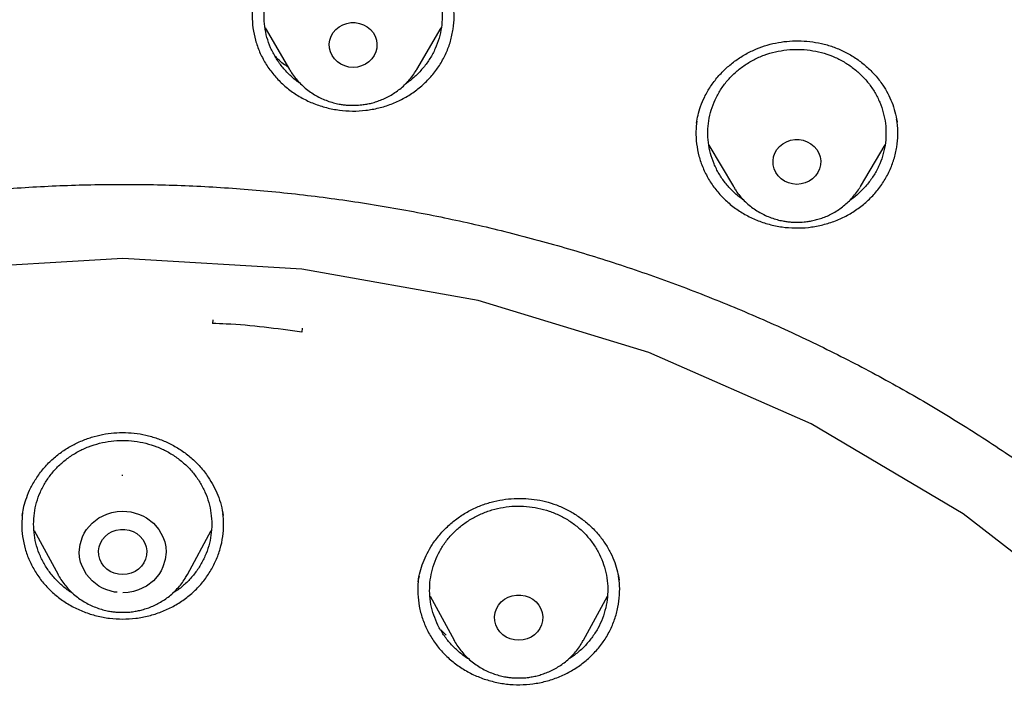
# Model space of a CAD drawing. Header units: millimetres. Extents: x 8 to 1577, y 12 to 2534.
# Tile 98 of 121: x 768 to 785, y 2154 to 2165. Entities that reach past the tile are written whole.
import ezdxf

# ---------------------------------------------------------------- set-up
doc = ezdxf.new("R2010")
doc.units = ezdxf.units.MM

msp = doc.modelspace()

# ---------------------------------------------------------------- linework, layer by layer
at = {"color": 7, "linetype": 'Continuous', "lineweight": 30}
for p, q in [((772.198, 2164.712), (772.612, 2164.01)), ((774.752, 2164.01), (775.167, 2164.714)), ((772.616, 2164.002), (772.612, 2164.01)), ((774.755, 2164.015), (774.752, 2164.01)), ((782.832, 2163.184), (782.842, 2163.128)), ((779.673, 2162.742), (780.086, 2162.042)), ((782.225, 2162.042), (782.64, 2162.746)), ((780.093, 2162.03), (780.086, 2162.042)), ((782.225, 2162.042), (782.221, 2162.034)), ((771.319, 2159.799), (771.316, 2159.737)), ((772.821, 2159.593), (772.829, 2159.66)), ((769.787, 2157.185), (769.801, 2157.185)), ((768.309, 2156.252), (768.712, 2155.512)), ((770.89, 2155.512), (771.293, 2156.252)), ((774.977, 2155.148), (775.381, 2154.407)), ((777.56, 2154.407), (777.965, 2155.151)), ((775.25, 2154.493), (775.158, 2154.58)), ((775.384, 2154.401), (775.381, 2154.407)), ((777.56, 2154.407), (777.557, 2154.401))]:
    msp.add_line(p, q, dxfattribs=at)
at = {"color": 7, "linetype": 'Continuous', "lineweight": 30, "flags": 128}
for points in [[(773.682, 2164.047), (773.61, 2164.054), (773.541, 2164.072), (773.476, 2164.101), (773.417, 2164.141), (773.368, 2164.19), (773.328, 2164.246), (773.3, 2164.308), (773.284, 2164.374), (773.28, 2164.442), (773.29, 2164.509), (773.312, 2164.574), (773.346, 2164.633), (773.391, 2164.686), (773.446, 2164.731), (773.507, 2164.765), (773.575, 2164.789), (773.646, 2164.801), (773.718, 2164.801), (773.789, 2164.789), (773.856, 2164.765), (773.918, 2164.731), (773.972, 2164.686), (774.017, 2164.633), (774.051, 2164.574), (774.074, 2164.509), (774.083, 2164.442), (774.08, 2164.374), (774.064, 2164.308), (774.036, 2164.246), (773.996, 2164.19), (773.946, 2164.141), (773.888, 2164.101), (773.823, 2164.072), (773.754, 2164.054), (773.682, 2164.047)], [(781.155, 2162.08), (781.084, 2162.086), (781.014, 2162.104), (780.949, 2162.133), (780.891, 2162.173), (780.841, 2162.222), (780.802, 2162.278), (780.773, 2162.341), (780.757, 2162.407), (780.754, 2162.474), (780.764, 2162.541), (780.786, 2162.606), (780.82, 2162.665), (780.865, 2162.718), (780.919, 2162.763), (780.981, 2162.798), (781.049, 2162.821), (781.119, 2162.834), (781.192, 2162.834), (781.262, 2162.821), (781.33, 2162.798), (781.392, 2162.763), (781.446, 2162.718), (781.491, 2162.665), (781.525, 2162.606), (781.547, 2162.541), (781.557, 2162.474), (781.554, 2162.407), (781.538, 2162.341), (781.509, 2162.278), (781.47, 2162.222), (781.42, 2162.173), (781.362, 2162.133), (781.297, 2162.104), (781.227, 2162.086), (781.155, 2162.08)], [(792.754, 2145.266), (791.624, 2147.9), (790.154, 2150.381), (788.366, 2152.67), (786.289, 2154.731), (783.954, 2156.534), (781.398, 2158.048), (778.661, 2159.251), (775.785, 2160.124), (772.817, 2160.654), (769.801, 2160.831), (766.785, 2160.654), (763.816, 2160.124), (760.941, 2159.251), (758.204, 2158.048), (755.648, 2156.533), (753.313, 2154.731), (751.236, 2152.669), (749.448, 2150.38), (747.978, 2147.9), (746.848, 2145.266)], [(769.709, 2155.214), (769.664, 2155.218), (769.532, 2155.254), (769.464, 2155.283), (769.4, 2155.319), (769.285, 2155.407), (769.19, 2155.516), (769.122, 2155.64), (769.093, 2155.722), (769.076, 2155.806), (769.071, 2155.892), (769.083, 2156.021), (769.122, 2156.145), (769.153, 2156.209), (769.191, 2156.27), (769.285, 2156.378), (769.4, 2156.466), (769.532, 2156.531), (769.62, 2156.557), (769.71, 2156.574), (769.801, 2156.579), (769.938, 2156.567), (770.07, 2156.531), (770.138, 2156.501), (770.202, 2156.466), (770.318, 2156.378), (770.412, 2156.269), (770.48, 2156.145), (770.509, 2156.063), (770.526, 2155.978), (770.532, 2155.892), (770.519, 2155.764), (770.48, 2155.64), (770.449, 2155.575), (770.412, 2155.515), (770.318, 2155.407), (770.202, 2155.318), (770.07, 2155.254), (769.982, 2155.227), (769.893, 2155.211), (769.801, 2155.206), (769.801, 2155.206)], [(769.801, 2155.511), (769.729, 2155.517), (769.658, 2155.535), (769.593, 2155.565), (769.534, 2155.605), (769.483, 2155.654), (769.443, 2155.712), (769.415, 2155.774), (769.398, 2155.841), (769.395, 2155.91), (769.405, 2155.977), (769.428, 2156.042), (769.462, 2156.103), (769.507, 2156.156), (769.562, 2156.201), (769.625, 2156.236), (769.693, 2156.26), (769.765, 2156.273), (769.837, 2156.273), (769.909, 2156.26), (769.977, 2156.236), (770.04, 2156.201), (770.095, 2156.156), (770.14, 2156.103), (770.175, 2156.042), (770.197, 2155.977), (770.207, 2155.91), (770.204, 2155.841), (770.187, 2155.774), (770.159, 2155.712), (770.119, 2155.654), (770.068, 2155.605), (770.009, 2155.565), (769.944, 2155.535), (769.874, 2155.517), (769.801, 2155.511)], [(776.47, 2154.406), (776.398, 2154.412), (776.328, 2154.43), (776.262, 2154.46), (776.203, 2154.5), (776.153, 2154.549), (776.113, 2154.606), (776.084, 2154.669), (776.068, 2154.736), (776.065, 2154.804), (776.074, 2154.872), (776.097, 2154.937), (776.131, 2154.998), (776.177, 2155.051), (776.232, 2155.096), (776.294, 2155.131), (776.362, 2155.155), (776.434, 2155.168), (776.507, 2155.168), (776.579, 2155.155), (776.647, 2155.131), (776.709, 2155.096), (776.764, 2155.051), (776.81, 2154.998), (776.844, 2154.937), (776.867, 2154.872), (776.876, 2154.804), (776.873, 2154.736), (776.857, 2154.669), (776.828, 2154.606), (776.788, 2154.549), (776.738, 2154.5), (776.679, 2154.46), (776.613, 2154.43), (776.543, 2154.412), (776.47, 2154.406)]]:
    msp.add_lwpolyline(points, dxfattribs=at)
at = {"color": 7, "linetype": 'Continuous', "lineweight": 30}
for points, knots in [([(819.219, 2144.364), (819.226, 2144.611), (819.239, 2145.093), (819.252, 2145.796), (819.26, 2146.46), (819.264, 2147.087), (819.264, 2147.675), (819.261, 2148.225), (819.256, 2148.753), (819.249, 2149.254), (819.239, 2149.726), (819.229, 2150.153), (819.218, 2150.533), (819.207, 2150.867), (819.197, 2151.155), (819.188, 2151.398), (819.18, 2151.597), (819.174, 2151.751), (819.169, 2151.865), (819.165, 2151.961), (819.161, 2152.063), (819.155, 2152.19), (819.147, 2152.348), (819.138, 2152.534), (819.127, 2152.751), (819.114, 2152.996), (819.099, 2153.269), (819.076, 2153.663), (819.044, 2154.172), (818.998, 2154.835), (818.943, 2155.558), (818.877, 2156.342), (818.799, 2157.186), (818.707, 2158.093), (818.599, 2159.065), (818.477, 2160.062), (818.344, 2161.068), (818.201, 2162.062), (818.044, 2163.082), (817.872, 2164.122), (817.684, 2165.177), (817.492, 2166.19), (817.337, 2166.964), (817.22, 2167.51), (817.149, 2167.832), (817.082, 2168.124), (817.022, 2168.381), (816.972, 2168.589), (816.932, 2168.752), (816.901, 2168.877), (816.875, 2168.978), (816.854, 2169.062), (816.833, 2169.146), (816.806, 2169.25), (816.77, 2169.387), (816.725, 2169.559), (816.67, 2169.763), (816.585, 2170.074), (816.465, 2170.494), (816.311, 2171.007), (816.145, 2171.538), (815.964, 2172.082), (815.764, 2172.656), (815.541, 2173.258), (815.271, 2173.948), (814.954, 2174.703), (814.59, 2175.505), (814.203, 2176.297), (813.792, 2177.077), (813.36, 2177.843), (812.918, 2178.572), (812.471, 2179.266), (812.018, 2179.925), (811.564, 2180.549), (811.109, 2181.139), (810.619, 2181.742), (810.089, 2182.355), (809.518, 2182.975), (808.944, 2183.56), (808.369, 2184.11), (807.834, 2184.592), (807.341, 2185.013), (806.892, 2185.38), (806.449, 2185.727), (806.069, 2186.013), (805.76, 2186.238), (805.53, 2186.402), (805.328, 2186.543), (805.153, 2186.663), (805.001, 2186.767), (804.865, 2186.858), (804.73, 2186.947), (804.584, 2187.042), (804.416, 2187.15), (804.224, 2187.272), (803.992, 2187.417), (803.717, 2187.584), (803.396, 2187.776), (803.038, 2187.982), (802.651, 2188.198), (802.236, 2188.422), (801.793, 2188.652), (801.315, 2188.891), (800.802, 2189.137), (800.253, 2189.388), (799.566, 2189.688), (798.748, 2190.02), (797.808, 2190.371), (796.761, 2190.731), (795.604, 2191.091), (794.339, 2191.442), (793.076, 2191.754), (791.76, 2192.043), (790.393, 2192.306), (788.979, 2192.548), (787.579, 2192.771), (786.193, 2192.974), (784.683, 2193.177), (783.049, 2193.373), (781.287, 2193.557), (779.493, 2193.717), (777.664, 2193.852), (775.8, 2193.96), (773.944, 2194.038), (772.097, 2194.088), (770.313, 2194.108), (768.594, 2194.103), (766.938, 2194.075), (765.283, 2194.024), (763.616, 2193.95), (761.925, 2193.85), (760.207, 2193.724), (758.589, 2193.582), (757.075, 2193.428), (755.669, 2193.269), (754.246, 2193.089), (752.808, 2192.89), (751.355, 2192.668), (749.887, 2192.425), (748.534, 2192.181), (747.305, 2191.928), (746.211, 2191.678), (745.141, 2191.408), (744.104, 2191.12), (743.099, 2190.813), (742.146, 2190.495), (741.243, 2190.168), (740.389, 2189.834), (739.565, 2189.486), (738.773, 2189.127), (738.127, 2188.813), (737.617, 2188.553), (737.234, 2188.351), (736.86, 2188.148), (736.495, 2187.942), (736.141, 2187.737), (735.813, 2187.541), (735.52, 2187.362), (735.271, 2187.205), (735.059, 2187.069), (734.882, 2186.953), (734.749, 2186.866), (734.655, 2186.803), (734.592, 2186.76), (734.534, 2186.721), (734.466, 2186.675), (734.375, 2186.613), (734.263, 2186.536), (734.133, 2186.445), (733.968, 2186.328), (733.765, 2186.182), (733.519, 2186.002), (733.247, 2185.798), (732.95, 2185.569), (732.628, 2185.313), (732.268, 2185.018), (731.869, 2184.679), (731.432, 2184.29), (730.975, 2183.865), (730.514, 2183.414), (730.064, 2182.951), (729.609, 2182.46), (729.154, 2181.942), (728.7, 2181.398), (728.273, 2180.857), (727.842, 2180.284), (727.412, 2179.679), (726.986, 2179.044), (726.592, 2178.422), (726.228, 2177.814), (725.892, 2177.222), (725.579, 2176.641), (725.245, 2175.987), (724.889, 2175.241), (724.514, 2174.392), (724.156, 2173.511), (723.866, 2172.737), (723.637, 2172.078), (723.462, 2171.551), (723.3, 2171.037), (723.165, 2170.586), (723.054, 2170.202), (722.964, 2169.881), (722.884, 2169.586), (722.822, 2169.352), (722.777, 2169.174), (722.746, 2169.056), (722.724, 2168.966), (722.709, 2168.907), (722.698, 2168.863), (722.687, 2168.819), (722.667, 2168.74), (722.637, 2168.616), (722.594, 2168.436), (722.545, 2168.229), (722.492, 2168), (722.436, 2167.753), (722.375, 2167.476), (722.309, 2167.169), (722.24, 2166.835), (722.168, 2166.473), (722.092, 2166.088), (722.015, 2165.686), (721.872, 2164.92), (721.671, 2163.785), (721.438, 2162.325), (721.232, 2160.892), (721.052, 2159.489), (720.889, 2158.061), (720.779, 2156.942), (720.708, 2156.139), (720.668, 2155.66), (720.631, 2155.19), (720.598, 2154.741), (720.569, 2154.324), (720.544, 2153.943), (720.523, 2153.61), (720.506, 2153.322), (720.492, 2153.076), (720.48, 2152.858), (720.471, 2152.666), (720.462, 2152.502), (720.456, 2152.366), (720.45, 2152.256), (720.447, 2152.177), (720.444, 2152.122), (720.442, 2152.072), (720.439, 2152.007), (720.435, 2151.912), (720.429, 2151.781), (720.422, 2151.607), (720.413, 2151.388), (720.404, 2151.122), (720.393, 2150.811), (720.382, 2150.463), (720.372, 2150.08), (720.362, 2149.665), (720.353, 2149.209), (720.346, 2148.713), (720.34, 2148.178), (720.338, 2147.614), (720.338, 2147.023), (720.343, 2146.408), (720.351, 2145.757), (720.364, 2145.07), (720.377, 2144.6), (720.383, 2144.36)], [0, 0, 0, 0, 0.004556, 0.008877, 0.012965, 0.016819, 0.020438, 0.023824, 0.026976, 0.030174, 0.033088, 0.035719, 0.038068, 0.040133, 0.041916, 0.043421, 0.044652, 0.045608, 0.04629, 0.046771, 0.047391, 0.048185, 0.049152, 0.050315, 0.051658, 0.053181, 0.054884, 0.056745, 0.06051, 0.064374, 0.069105, 0.073977, 0.078991, 0.08486, 0.090912, 0.097147, 0.103515, 0.109742, 0.115786, 0.122673, 0.129306, 0.135685, 0.141809, 0.143969, 0.146052, 0.147914, 0.149544, 0.150941, 0.151876, 0.152667, 0.153314, 0.153818, 0.154269, 0.154924, 0.155798, 0.156891, 0.158204, 0.159705, 0.162865, 0.166276, 0.169596, 0.173123, 0.176858, 0.180801, 0.184952, 0.190483, 0.195872, 0.201119, 0.20665, 0.212011, 0.217202, 0.222222, 0.227071, 0.231748, 0.236255, 0.240591, 0.245827, 0.250904, 0.255827, 0.260598, 0.265212, 0.26877, 0.272229, 0.275589, 0.278848, 0.280738, 0.282416, 0.283883, 0.285138, 0.286197, 0.287169, 0.288054, 0.289082, 0.290272, 0.291625, 0.293141, 0.295137, 0.29736, 0.299809, 0.302484, 0.305236, 0.308193, 0.311354, 0.314719, 0.318287, 0.322047, 0.327997, 0.333901, 0.339761, 0.347543, 0.35525, 0.36288, 0.37043, 0.378938, 0.387338, 0.395638, 0.403837, 0.411936, 0.422391, 0.432732, 0.443024, 0.453998, 0.464915, 0.475777, 0.486584, 0.497336, 0.507062, 0.516743, 0.52638, 0.536112, 0.546016, 0.556092, 0.566342, 0.574517, 0.5828, 0.59119, 0.599687, 0.608291, 0.617003, 0.625825, 0.632452, 0.639074, 0.645549, 0.651873, 0.658043, 0.664062, 0.669598, 0.675, 0.68027, 0.685408, 0.690411, 0.69301, 0.695569, 0.698091, 0.700574, 0.703019, 0.705382, 0.707376, 0.709124, 0.710625, 0.711881, 0.712891, 0.713459, 0.713903, 0.714243, 0.714711, 0.715374, 0.716197, 0.71714, 0.718203, 0.719804, 0.721618, 0.723644, 0.725882, 0.728331, 0.730993, 0.734227, 0.737727, 0.741494, 0.745448, 0.749338, 0.753148, 0.757535, 0.761811, 0.765976, 0.770032, 0.774838, 0.77948, 0.783958, 0.788272, 0.792422, 0.796406, 0.800342, 0.80588, 0.811564, 0.817395, 0.823376, 0.826791, 0.830254, 0.833629, 0.836722, 0.838953, 0.84101, 0.842891, 0.844597, 0.845493, 0.846282, 0.846855, 0.847209, 0.847417, 0.847693, 0.848051, 0.848919, 0.850063, 0.851482, 0.85286, 0.854424, 0.856175, 0.858113, 0.860238, 0.862506, 0.864955, 0.86752, 0.870099, 0.879422, 0.888917, 0.897542, 0.906304, 0.915205, 0.924243, 0.927207, 0.930186, 0.933165, 0.935973, 0.93856, 0.940926, 0.94307, 0.944765, 0.946291, 0.947647, 0.948834, 0.949852, 0.9507, 0.951378, 0.951887, 0.952173, 0.952408, 0.952805, 0.953385, 0.954177, 0.955249, 0.956605, 0.958243, 0.960165, 0.962371, 0.964684, 0.967245, 0.970052, 0.973106, 0.976407, 0.979954, 0.983525, 0.987315, 0.991324, 0.995552, 1, 1, 1, 1]), ([(769.801, 2184.775), (769.595, 2184.774), (769.196, 2184.774), (768.616, 2184.769), (768.073, 2184.763), (767.567, 2184.755), (767.102, 2184.745), (766.676, 2184.735), (766.289, 2184.724), (765.938, 2184.714), (765.606, 2184.703), (765.286, 2184.691), (764.964, 2184.679), (764.645, 2184.666), (764.324, 2184.652), (764, 2184.637), (763.387, 2184.606), (762.486, 2184.556), (761.297, 2184.478), (759.795, 2184.363), (757.984, 2184.199), (755.865, 2183.968), (754.034, 2183.732), (752.488, 2183.51), (751.225, 2183.314), (749.964, 2183.104), (748.707, 2182.874), (747.464, 2182.616), (746.237, 2182.33), (745.027, 2182.013), (743.827, 2181.662), (742.808, 2181.328), (741.964, 2181.027), (741.29, 2180.771), (740.613, 2180.497), (739.927, 2180.203), (739.291, 2179.911), (738.709, 2179.628), (738.193, 2179.364), (737.776, 2179.141), (737.459, 2178.966), (737.236, 2178.84), (737.018, 2178.715), (736.808, 2178.592), (736.628, 2178.484), (736.485, 2178.397), (736.379, 2178.332), (736.293, 2178.279), (736.218, 2178.232), (736.14, 2178.183), (736.038, 2178.119), (735.908, 2178.035), (735.746, 2177.93), (735.56, 2177.808), (735.184, 2177.555), (734.642, 2177.175), (733.982, 2176.679), (733.379, 2176.196), (732.825, 2175.727), (732.294, 2175.25), (731.698, 2174.682), (731.044, 2174.013), (730.342, 2173.233), (729.675, 2172.427), (729.044, 2171.599), (728.449, 2170.75), (727.889, 2169.882), (727.364, 2168.993), (726.873, 2168.086), (726.416, 2167.161), (725.993, 2166.222), (725.603, 2165.272), (725.213, 2164.23), (724.831, 2163.095), (724.465, 2161.865), (724.139, 2160.626), (723.849, 2159.379), (723.595, 2158.126), (723.317, 2156.631), (723.025, 2154.89), (722.734, 2152.903), (722.48, 2150.864), (722.265, 2148.773), (722.093, 2146.632), (721.967, 2144.487), (721.888, 2142.341), (721.856, 2140.231), (721.867, 2138.16), (721.919, 2136.127), (722.012, 2134.095), (722.147, 2132.065), (722.324, 2130.038), (722.532, 2128.122), (722.764, 2126.318), (723.013, 2124.624), (723.292, 2122.935), (723.536, 2121.615), (723.725, 2120.658), (723.852, 2120.055), (723.991, 2119.435), (724.145, 2118.79), (724.288, 2118.228), (724.413, 2117.764), (724.511, 2117.413), (724.607, 2117.084), (724.693, 2116.795), (724.769, 2116.545), (724.837, 2116.334), (724.898, 2116.13), (724.94, 2115.996), (724.96, 2115.932)], [0, 0, 0, 0, 0.005855, 0.011353, 0.016497, 0.021285, 0.025718, 0.029728, 0.033397, 0.036724, 0.03971, 0.042835, 0.045834, 0.048859, 0.051908, 0.054982, 0.058082, 0.069333, 0.080646, 0.09196, 0.112162, 0.132364, 0.152567, 0.164689, 0.176816, 0.18895, 0.201086, 0.213213, 0.22512, 0.237023, 0.24892, 0.260816, 0.267695, 0.274573, 0.281484, 0.288617, 0.296013, 0.301599, 0.30724, 0.312708, 0.315218, 0.317686, 0.32011, 0.32249, 0.324721, 0.326148, 0.327345, 0.328312, 0.329064, 0.329912, 0.330984, 0.332537, 0.334402, 0.33658, 0.338996, 0.347527, 0.355802, 0.362985, 0.370041, 0.376994, 0.38385, 0.394142, 0.404443, 0.414732, 0.424995, 0.435224, 0.445451, 0.455687, 0.465941, 0.47622, 0.486497, 0.49676, 0.507016, 0.51988, 0.532745, 0.545612, 0.558475, 0.571324, 0.584175, 0.604388, 0.624608, 0.644827, 0.666478, 0.688122, 0.70977, 0.731418, 0.753066, 0.773566, 0.794066, 0.814566, 0.835065, 0.85556, 0.876068, 0.893301, 0.910535, 0.927768, 0.944993, 0.951054, 0.957184, 0.963574, 0.970236, 0.977171, 0.981035, 0.984698, 0.988143, 0.991371, 0.993754, 0.996, 0.998079, 1, 1, 1, 1]), ([(815.705, 2159.557), (815.669, 2159.724), (815.55, 2160.274), (815.317, 2161.201), (815.003, 2162.338), (814.653, 2163.465), (814.283, 2164.53), (813.897, 2165.532), (813.499, 2166.475), (813.069, 2167.407), (812.605, 2168.324), (812.107, 2169.223), (811.601, 2170.06), (811.092, 2170.838), (810.584, 2171.56), (810.051, 2172.267), (809.492, 2172.957), (808.907, 2173.63), (808.297, 2174.285), (807.731, 2174.85), (807.214, 2175.334), (806.751, 2175.748), (806.266, 2176.16), (805.765, 2176.565), (805.259, 2176.952), (804.859, 2177.244), (804.568, 2177.449), (804.385, 2177.576), (804.211, 2177.695), (804.054, 2177.8), (803.923, 2177.886), (803.819, 2177.955), (803.73, 2178.012), (803.639, 2178.071), (803.53, 2178.14), (803.397, 2178.224), (803.24, 2178.322), (803.06, 2178.432), (802.677, 2178.663), (802.099, 2178.996), (801.33, 2179.408), (800.567, 2179.789), (799.811, 2180.142), (799.06, 2180.468), (798.312, 2180.771), (797.563, 2181.055), (796.699, 2181.36), (795.717, 2181.679), (794.614, 2182.002), (793.501, 2182.295), (792.38, 2182.561), (791.253, 2182.802), (790.119, 2183.019), (788.666, 2183.268), (786.891, 2183.547), (784.792, 2183.836), (782.863, 2184.065), (781.106, 2184.244), (779.522, 2184.384), (777.937, 2184.503), (776.622, 2184.584), (775.584, 2184.637), (774.978, 2184.664), (774.531, 2184.682), (774.234, 2184.693), (773.916, 2184.705), (773.561, 2184.716), (773.159, 2184.728), (772.71, 2184.74), (772.216, 2184.751), (771.676, 2184.761), (771.091, 2184.768), (770.461, 2184.774), (770.026, 2184.774), (769.801, 2184.775)], [0, 0, 0, 0, 0.009239, 0.0305, 0.051757, 0.073011, 0.094264, 0.112575, 0.13092, 0.149323, 0.167726, 0.186059, 0.204348, 0.220008, 0.235663, 0.251337, 0.267045, 0.282777, 0.298527, 0.314316, 0.324902, 0.335768, 0.34691, 0.358311, 0.369477, 0.380215, 0.384154, 0.388034, 0.391825, 0.395145, 0.397872, 0.400005, 0.401621, 0.403384, 0.405627, 0.408352, 0.411559, 0.415252, 0.419296, 0.43479, 0.449866, 0.464513, 0.478867, 0.492944, 0.506747, 0.52047, 0.534186, 0.55385, 0.573513, 0.593183, 0.612856, 0.632535, 0.652215, 0.671897, 0.707992, 0.744092, 0.780193, 0.807268, 0.834344, 0.86142, 0.888479, 0.901609, 0.914491, 0.919485, 0.92444, 0.9297, 0.935698, 0.94258, 0.950231, 0.958651, 0.967838, 0.977793, 0.988514, 1, 1, 1, 1]), ([(772.504, 2181.015), (772.627, 2181.008), (772.862, 2180.994), (773.198, 2180.971), (773.5, 2180.948), (773.768, 2180.926), (774.002, 2180.906), (774.201, 2180.888), (774.377, 2180.871), (774.541, 2180.855), (774.848, 2180.824), (775.304, 2180.773), (776.066, 2180.679), (776.988, 2180.549), (778.132, 2180.361), (779.339, 2180.131), (780.606, 2179.855), (781.894, 2179.537), (783.202, 2179.176), (784.526, 2178.768), (785.837, 2178.321), (787.133, 2177.837), (788.437, 2177.305), (789.748, 2176.722), (791.064, 2176.088), (792.357, 2175.414), (793.627, 2174.701), (794.871, 2173.95), (796.066, 2173.176), (797.21, 2172.383), (798.306, 2171.574), (799.375, 2170.735), (800.416, 2169.865), (801.448, 2168.948), (802.469, 2167.981), (803.474, 2166.965), (804.444, 2165.918), (805.378, 2164.843), (806.274, 2163.74), (807.115, 2162.633), (807.902, 2161.523), (808.637, 2160.414), (809.335, 2159.285), (809.996, 2158.136), (810.631, 2156.945), (811.238, 2155.712), (811.812, 2154.436), (812.341, 2153.144), (812.826, 2151.835), (813.265, 2150.513), (813.642, 2149.231), (813.963, 2147.993), (814.234, 2146.801), (814.424, 2145.825), (814.555, 2145.069), (814.64, 2144.53), (814.705, 2144.078), (814.754, 2143.711), (814.79, 2143.432), (814.824, 2143.151), (814.852, 2142.886), (814.867, 2142.723), (814.875, 2142.646)], [0, 0, 0, 0, 0.005776, 0.011028, 0.015755, 0.019956, 0.023631, 0.026728, 0.02935, 0.031889, 0.034453, 0.043825, 0.05337, 0.070414, 0.087459, 0.107749, 0.12804, 0.148331, 0.170071, 0.191811, 0.213551, 0.23529, 0.257016, 0.280063, 0.303122, 0.326181, 0.349239, 0.372299, 0.395366, 0.417101, 0.438833, 0.460566, 0.482298, 0.504028, 0.527072, 0.550131, 0.573193, 0.596253, 0.619314, 0.642372, 0.664104, 0.685836, 0.707567, 0.729298, 0.751029, 0.774071, 0.797127, 0.820188, 0.843249, 0.86631, 0.889368, 0.909647, 0.929928, 0.95021, 0.959135, 0.96816, 0.977377, 0.981907, 0.986592, 0.991424, 0.99597, 1, 1, 1, 1]), ([(772.98, 2096.301), (773.394, 2096.332), (774.22, 2096.393), (775.456, 2096.526), (776.688, 2096.688), (777.915, 2096.883), (779.135, 2097.11), (780.348, 2097.368), (781.553, 2097.657), (782.77, 2097.984), (783.997, 2098.348), (785.232, 2098.753), (786.454, 2099.191), (787.642, 2099.655), (788.796, 2100.142), (789.917, 2100.65), (791.022, 2101.186), (792.11, 2101.752), (793.182, 2102.345), (794.236, 2102.966), (795.271, 2103.614), (796.304, 2104.301), (797.333, 2105.026), (798.356, 2105.792), (799.355, 2106.586), (800.313, 2107.393), (801.231, 2108.211), (802.109, 2109.039), (802.963, 2109.889), (803.791, 2110.761), (804.593, 2111.655), (805.369, 2112.568), (806.117, 2113.502), (806.851, 2114.471), (807.566, 2115.476), (808.261, 2116.517), (808.924, 2117.576), (809.544, 2118.636), (810.122, 2119.694), (810.659, 2120.748), (811.165, 2121.816), (811.639, 2122.896), (812.082, 2123.989), (812.492, 2125.092), (812.869, 2126.206), (813.22, 2127.349), (813.541, 2128.519), (813.83, 2129.718), (814.083, 2130.924), (814.294, 2132.116), (814.467, 2133.294), (814.602, 2134.456), (814.704, 2135.621), (814.771, 2136.788), (814.803, 2137.957), (814.802, 2139.126), (814.765, 2140.294), (814.694, 2141.481), (814.584, 2142.686), (814.435, 2143.907), (814.249, 2145.123), (814.028, 2146.315), (813.776, 2147.48), (813.495, 2148.618), (813.18, 2149.749), (812.832, 2150.871), (812.451, 2151.984), (812.038, 2153.087), (811.592, 2154.178), (811.106, 2155.276), (810.579, 2156.378), (810.008, 2157.484), (809.404, 2158.574), (808.776, 2159.63), (808.128, 2160.651), (807.461, 2161.637), (806.766, 2162.607), (806.042, 2163.557), (805.291, 2164.489), (804.512, 2165.401), (803.707, 2166.292), (802.862, 2167.177), (801.976, 2168.053), (801.048, 2168.919), (800.094, 2169.76), (799.13, 2170.56), (798.158, 2171.322), (797.182, 2172.046), (796.184, 2172.744), (795.166, 2173.416), (794.129, 2174.062), (793.073, 2174.68), (792, 2175.271), (790.891, 2175.843), (789.746, 2176.394), (788.565, 2176.923), (787.368, 2177.419), (786.177, 2177.875), (784.992, 2178.291), (783.815, 2178.671), (782.628, 2179.019), (781.431, 2179.337), (780.225, 2179.623), (779.011, 2179.878), (777.79, 2180.102), (776.542, 2180.296), (775.267, 2180.461), (773.966, 2180.592), (772.662, 2180.688), (771.377, 2180.747), (770.113, 2180.772), (768.869, 2180.764), (767.625, 2180.724), (766.384, 2180.651), (765.145, 2180.546), (763.91, 2180.409), (762.679, 2180.24), (761.432, 2180.036), (760.172, 2179.794), (758.898, 2179.514), (757.634, 2179.199), (756.4, 2178.855), (755.198, 2178.485), (754.027, 2178.09), (752.868, 2177.666), (751.722, 2177.211), (750.59, 2176.727), (749.473, 2176.213), (748.371, 2175.671), (747.267, 2175.09), (746.162, 2174.47), (745.059, 2173.81), (743.977, 2173.119), (742.934, 2172.411), (741.93, 2171.688), (740.964, 2170.951), (740.02, 2170.19), (739.099, 2169.405), (738.201, 2168.595), (737.328, 2167.763), (736.479, 2166.909), (735.642, 2166.018), (734.818, 2165.089), (734.01, 2164.122), (733.232, 2163.134), (732.497, 2162.142), (731.804, 2161.147), (731.152, 2160.151), (730.53, 2159.139), (729.937, 2158.112), (729.375, 2157.069), (728.844, 2156.012), (728.344, 2154.942), (727.868, 2153.84), (727.417, 2152.708), (726.995, 2151.544), (726.609, 2150.37), (726.266, 2149.205), (725.963, 2148.051), (725.698, 2146.908), (725.467, 2145.76), (725.27, 2144.606), (725.107, 2143.447), (724.978, 2142.284), (724.883, 2141.119), (724.821, 2139.931), (724.796, 2138.723), (724.807, 2137.494), (724.857, 2136.265), (724.943, 2135.059), (725.063, 2133.876), (725.216, 2132.715), (725.402, 2131.56), (725.623, 2130.409), (725.877, 2129.265), (726.165, 2128.128), (726.486, 2126.999), (726.846, 2125.859), (727.248, 2124.71), (727.692, 2123.554), (728.171, 2122.411), (728.677, 2121.299), (729.207, 2120.22), (729.76, 2119.172), (730.343, 2118.14), (730.957, 2117.123), (731.6, 2116.122), (732.272, 2115.139), (732.973, 2114.173), (733.714, 2113.21), (734.497, 2112.251), (735.323, 2111.298), (736.179, 2110.368), (737.048, 2109.476), (737.929, 2108.623), (738.819, 2107.806), (739.733, 2107.014), (740.67, 2106.245), (741.629, 2105.501), (742.61, 2104.781), (743.611, 2104.088), (744.65, 2103.41), (745.727, 2102.748), (746.843, 2102.106), (747.977, 2101.494), (749.111, 2100.924), (750.243, 2100.392), (751.371, 2099.899), (752.513, 2099.435), (753.667, 2099.001), (754.835, 2098.597), (756.013, 2098.224), (757.203, 2097.881), (758.422, 2097.564), (759.671, 2097.275), (760.95, 2097.015), (762.236, 2096.791), (763.354, 2096.628), (764.299, 2096.511), (765.072, 2096.428), (765.846, 2096.356), (766.363, 2096.32), (766.621, 2096.301)], [0, 0, 0, 0, 0.0045, 0.009001, 0.013502, 0.018001, 0.022501, 0.027002, 0.031503, 0.036003, 0.040734, 0.045467, 0.0502, 0.05493, 0.05943, 0.063931, 0.068432, 0.072932, 0.077431, 0.081933, 0.086434, 0.090933, 0.095664, 0.100397, 0.10513, 0.109861, 0.11436, 0.118862, 0.123363, 0.127862, 0.132362, 0.136863, 0.141364, 0.145864, 0.150595, 0.155327, 0.16006, 0.164791, 0.169291, 0.173792, 0.178293, 0.182793, 0.187292, 0.191793, 0.196295, 0.200794, 0.205525, 0.210258, 0.214991, 0.219722, 0.224221, 0.228722, 0.233224, 0.237723, 0.242223, 0.246724, 0.251225, 0.255724, 0.260455, 0.265188, 0.269921, 0.274652, 0.279151, 0.283653, 0.288154, 0.292653, 0.297153, 0.301654, 0.306155, 0.310655, 0.315386, 0.320119, 0.324852, 0.329582, 0.334082, 0.338583, 0.343084, 0.347584, 0.352083, 0.356585, 0.361086, 0.365585, 0.370316, 0.375049, 0.379782, 0.384513, 0.389012, 0.393514, 0.398015, 0.402514, 0.407014, 0.411515, 0.416016, 0.420516, 0.425247, 0.429979, 0.434712, 0.439443, 0.443943, 0.448444, 0.452945, 0.457445, 0.461944, 0.466445, 0.470947, 0.475446, 0.480177, 0.48491, 0.489643, 0.494374, 0.498873, 0.503374, 0.507876, 0.512375, 0.516875, 0.521376, 0.525877, 0.530376, 0.535107, 0.53984, 0.544573, 0.549304, 0.553803, 0.558305, 0.562806, 0.567305, 0.571805, 0.576306, 0.580807, 0.585307, 0.590038, 0.594771, 0.599504, 0.604234, 0.608734, 0.613235, 0.617736, 0.622236, 0.626735, 0.631237, 0.635738, 0.640237, 0.644968, 0.649701, 0.654434, 0.659165, 0.663664, 0.668166, 0.672667, 0.677166, 0.681666, 0.686167, 0.690668, 0.695168, 0.699899, 0.704631, 0.709364, 0.714095, 0.718595, 0.723096, 0.727597, 0.732097, 0.736596, 0.741097, 0.745599, 0.750098, 0.754829, 0.759562, 0.764295, 0.769026, 0.773525, 0.778026, 0.782528, 0.787027, 0.791527, 0.796028, 0.800529, 0.805028, 0.809759, 0.814492, 0.819225, 0.823956, 0.828455, 0.832957, 0.837458, 0.841957, 0.846457, 0.850958, 0.855459, 0.859959, 0.86469, 0.869423, 0.874156, 0.878886, 0.883386, 0.887887, 0.892388, 0.896888, 0.901387, 0.905889, 0.91039, 0.914889, 0.91962, 0.924353, 0.929086, 0.933817, 0.938316, 0.942818, 0.947319, 0.951818, 0.956318, 0.960819, 0.96532, 0.96982, 0.974551, 0.979283, 0.984016, 0.988747, 0.991559, 0.99437, 0.997185, 1, 1, 1, 1]), ([(772.789, 2163.78), (772.78, 2163.786), (772.716, 2163.826), (772.613, 2163.918), (772.483, 2164.056), (772.375, 2164.211), (772.289, 2164.377), (772.227, 2164.553), (772.189, 2164.734), (772.178, 2164.919), (772.192, 2165.103), (772.231, 2165.284), (772.295, 2165.459), (772.383, 2165.625), (772.494, 2165.778), (772.624, 2165.916), (772.773, 2166.037), (772.937, 2166.139), (773.114, 2166.22), (773.301, 2166.278), (773.494, 2166.313), (773.69, 2166.324), (773.887, 2166.311), (774.079, 2166.274), (774.265, 2166.214), (774.441, 2166.131), (774.604, 2166.027), (774.752, 2165.905), (774.88, 2165.765), (774.989, 2165.611), (775.075, 2165.444), (775.137, 2165.269), (775.174, 2165.087), (775.186, 2164.903), (775.172, 2164.718), (775.133, 2164.537), (775.068, 2164.362), (774.98, 2164.197), (774.87, 2164.044), (774.739, 2163.907), (774.637, 2163.817), (774.576, 2163.78), (774.57, 2163.776)], [0, 0, 0, 0, 0.004332, 0.030457, 0.056581, 0.082706, 0.10883, 0.134955, 0.16108, 0.187204, 0.213329, 0.239453, 0.265578, 0.291702, 0.317827, 0.343951, 0.370076, 0.3962, 0.422325, 0.448449, 0.474574, 0.500698, 0.526823, 0.552948, 0.579072, 0.605197, 0.631321, 0.657446, 0.68357, 0.709695, 0.735819, 0.761944, 0.788068, 0.814193, 0.840317, 0.866442, 0.892566, 0.918691, 0.944816, 0.97094, 0.997065, 1, 1, 1, 1]), ([(772, 2165.141), (771.999, 2165.137), (771.983, 2165.064), (771.979, 2164.92), (771.99, 2164.711), (772.033, 2164.505), (772.103, 2164.306), (772.201, 2164.118), (772.323, 2163.943), (772.469, 2163.784), (772.636, 2163.645), (772.821, 2163.528), (773.02, 2163.435), (773.231, 2163.365), (773.377, 2163.34), (773.45, 2163.328)], [0, 0, 0, 0, 0.004999, 0.087915, 0.170832, 0.253749, 0.336666, 0.419583, 0.502499, 0.585416, 0.668333, 0.75125, 0.834166, 0.917083, 1, 1, 1, 1]), ([(773.45, 2163.328), (773.524, 2163.321), (773.672, 2163.308), (773.895, 2163.322), (774.114, 2163.361), (774.325, 2163.427), (774.526, 2163.519), (774.712, 2163.634), (774.88, 2163.772), (775.028, 2163.928), (775.153, 2164.102), (775.253, 2164.289), (775.326, 2164.487), (775.37, 2164.693), (775.388, 2164.896), (775.376, 2165.028), (775.37, 2165.091)], [0, 0, 0, 0, 0.071893, 0.143787, 0.21568, 0.287574, 0.359467, 0.431361, 0.503254, 0.575148, 0.647041, 0.718934, 0.790828, 0.862721, 0.934615, 1, 1, 1, 1]), ([(779.465, 2163.111), (779.472, 2163.155), (779.489, 2163.248), (779.533, 2163.398), (779.601, 2163.561), (779.698, 2163.73), (779.822, 2163.892), (779.965, 2164.04), (780.123, 2164.168), (780.293, 2164.276), (780.471, 2164.362), (780.655, 2164.427), (780.842, 2164.47), (781.033, 2164.494), (781.228, 2164.497), (781.423, 2164.48), (781.618, 2164.442), (781.81, 2164.381), (781.993, 2164.298), (782.167, 2164.193), (782.329, 2164.066), (782.476, 2163.919), (782.595, 2163.765), (782.688, 2163.611), (782.757, 2163.461), (782.811, 2163.301), (782.832, 2163.191), (782.842, 2163.135)], [0, 0, 0, 0, 0.031007, 0.065643, 0.104013, 0.146205, 0.190058, 0.233201, 0.275578, 0.317138, 0.35786, 0.397758, 0.436868, 0.475951, 0.515539, 0.555643, 0.596287, 0.637521, 0.679263, 0.721274, 0.763951, 0.808089, 0.853717, 0.888937, 0.925039, 0.962052, 1, 1, 1, 1]), ([(772.587, 2164.053), (772.567, 2164.066), (772.486, 2164.121), (772.412, 2164.185), (772.365, 2164.239), (772.365, 2164.239)], [0, 0, 0, 0, 0.24534, 0.998048, 1, 1, 1, 1]), ([(780.261, 2161.814), (780.248, 2161.823), (780.181, 2161.865), (780.075, 2161.962), (779.946, 2162.102), (779.84, 2162.257), (779.756, 2162.424), (779.696, 2162.601), (779.661, 2162.782), (779.651, 2162.967), (779.668, 2163.151), (779.709, 2163.332), (779.776, 2163.506), (779.866, 2163.671), (779.978, 2163.823), (780.11, 2163.96), (780.26, 2164.079), (780.426, 2164.179), (780.604, 2164.258), (780.791, 2164.314), (780.985, 2164.347), (781.181, 2164.356), (781.377, 2164.341), (781.57, 2164.302), (781.755, 2164.24), (781.93, 2164.155), (782.091, 2164.05), (782.237, 2163.925), (782.364, 2163.784), (782.471, 2163.629), (782.555, 2163.462), (782.615, 2163.286), (782.65, 2163.104), (782.66, 2162.919), (782.643, 2162.735), (782.602, 2162.554), (782.535, 2162.38), (782.445, 2162.216), (782.333, 2162.063), (782.2, 2161.928), (782.101, 2161.842), (782.043, 2161.807), (782.041, 2161.806)], [0, 0, 0, 0, 0.006269, 0.032389, 0.058508, 0.084628, 0.110748, 0.136867, 0.162987, 0.189106, 0.215226, 0.241346, 0.267465, 0.293585, 0.319704, 0.345824, 0.371943, 0.398063, 0.424183, 0.450302, 0.476422, 0.502541, 0.528661, 0.554781, 0.5809, 0.60702, 0.633139, 0.659259, 0.685378, 0.711498, 0.737618, 0.763737, 0.789857, 0.815976, 0.842096, 0.868216, 0.894335, 0.920455, 0.946574, 0.972694, 0.998813, 1, 1, 1, 1]), ([(772.618, 2164.003), (772.63, 2163.981), (772.662, 2163.929), (772.721, 2163.852), (772.795, 2163.772), (772.875, 2163.698), (772.962, 2163.632), (773.054, 2163.574), (773.15, 2163.524), (773.249, 2163.484), (773.347, 2163.453), (773.436, 2163.433), (773.515, 2163.42), (773.593, 2163.412), (773.649, 2163.41), (773.682, 2163.41)], [0, 0, 0, 0, 0.058768, 0.144642, 0.230545, 0.31642, 0.402174, 0.487646, 0.572544, 0.65627, 0.737344, 0.814442, 0.868854, 0.924371, 1, 1, 1, 1]), ([(773.682, 2163.41), (773.722, 2163.411), (773.778, 2163.412), (773.861, 2163.422), (773.932, 2163.433), (774.015, 2163.453), (774.102, 2163.48), (774.19, 2163.514), (774.278, 2163.557), (774.365, 2163.608), (774.449, 2163.667), (774.529, 2163.733), (774.604, 2163.808), (774.672, 2163.889), (774.722, 2163.959), (774.747, 2164.003), (774.754, 2164.016)], [0, 0, 0, 0, 0.091995, 0.129851, 0.192651, 0.25804, 0.328326, 0.401823, 0.477847, 0.555855, 0.635461, 0.716386, 0.798424, 0.881424, 0.965281, 1, 1, 1, 1]), ([(779.471, 2163.143), (779.464, 2163.086), (779.45, 2162.959), (779.462, 2162.761), (779.501, 2162.555), (779.57, 2162.355), (779.665, 2162.166), (779.785, 2161.99), (779.93, 2161.83), (780.095, 2161.689), (780.277, 2161.568), (780.411, 2161.508), (780.478, 2161.478)], [0, 0, 0, 0, 0.084404, 0.186137, 0.28787, 0.389603, 0.491336, 0.593069, 0.694801, 0.796534, 0.898267, 1, 1, 1, 1]), ([(780.478, 2161.478), (780.547, 2161.452), (780.686, 2161.402), (780.904, 2161.359), (781.126, 2161.341), (781.349, 2161.351), (781.569, 2161.389), (781.781, 2161.453), (781.983, 2161.542), (782.17, 2161.656), (782.34, 2161.791), (782.49, 2161.946), (782.617, 2162.118), (782.719, 2162.305), (782.794, 2162.502), (782.842, 2162.707), (782.859, 2162.915), (782.856, 2163.072), (782.838, 2163.157), (782.835, 2163.173)], [0, 0, 0, 0, 0.061599, 0.123197, 0.184796, 0.246394, 0.307993, 0.369592, 0.43119, 0.492789, 0.554387, 0.615986, 0.677585, 0.739183, 0.800782, 0.862381, 0.923979, 0.985578, 1, 1, 1, 1]), ([(766.34, 2114.517), (765.99, 2114.566), (765.288, 2114.665), (764.244, 2114.868), (763.206, 2115.11), (762.178, 2115.395), (761.169, 2115.719), (760.184, 2116.078), (759.222, 2116.471), (758.277, 2116.902), (757.343, 2117.373), (756.425, 2117.881), (755.526, 2118.427), (754.654, 2119.006), (753.806, 2119.62), (752.99, 2120.264), (752.208, 2120.935), (751.462, 2121.63), (750.751, 2122.352), (750.07, 2123.105), (749.42, 2123.89), (748.802, 2124.706), (748.221, 2125.549), (747.676, 2126.417), (747.174, 2127.3), (746.715, 2128.194), (746.298, 2129.099), (745.92, 2130.021), (745.579, 2130.963), (745.277, 2131.923), (745.016, 2132.899), (744.8, 2133.882), (744.626, 2134.874), (744.497, 2135.868), (744.412, 2136.86), (744.373, 2137.846), (744.377, 2138.83), (744.426, 2139.817), (744.521, 2140.807), (744.662, 2141.8), (744.849, 2142.79), (745.082, 2143.773), (745.356, 2144.74), (745.67, 2145.689), (746.022, 2146.617), (746.415, 2147.533), (746.851, 2148.441), (747.328, 2149.336), (747.845, 2150.216), (748.401, 2151.074), (748.994, 2151.91), (749.622, 2152.72), (750.281, 2153.499), (750.968, 2154.245), (751.686, 2154.962), (752.439, 2155.652), (753.227, 2156.315), (754.051, 2156.95), (754.907, 2157.553), (755.791, 2158.123), (756.694, 2158.654), (757.612, 2159.145), (758.544, 2159.598), (759.497, 2160.016), (760.474, 2160.4), (761.473, 2160.749), (762.491, 2161.06), (763.519, 2161.33), (764.561, 2161.561), (765.607, 2161.75), (766.655, 2161.897), (767.699, 2162.002), (768.743, 2162.065), (769.795, 2162.087), (770.853, 2162.066), (771.916, 2162.001), (772.98, 2161.894), (774.04, 2161.743), (775.086, 2161.552), (776.114, 2161.323), (777.124, 2161.056), (778.124, 2160.75), (779.117, 2160.404), (780.1, 2160.018), (781.07, 2159.593), (782.018, 2159.131), (782.947, 2158.632), (783.849, 2158.099), (784.722, 2157.535), (785.561, 2156.942), (786.37, 2156.318), (787.155, 2155.659), (787.912, 2154.966), (788.643, 2154.236), (789.342, 2153.476), (790.008, 2152.686), (790.633, 2151.875), (791.218, 2151.048), (791.763, 2150.206), (792.272, 2149.341), (792.746, 2148.451), (793.185, 2147.539), (793.585, 2146.606), (793.942, 2145.66), (794.259, 2144.7), (794.531, 2143.732), (794.759, 2142.76), (794.942, 2141.788), (795.08, 2140.813), (795.175, 2139.829), (795.225, 2138.836), (795.23, 2137.834), (795.188, 2136.83), (795.101, 2135.825), (794.97, 2134.832), (794.796, 2133.852), (794.582, 2132.887), (794.326, 2131.929), (794.027, 2130.974), (793.685, 2130.026), (793.3, 2129.087), (792.874, 2128.167), (792.408, 2127.262), (791.904, 2126.38), (791.364, 2125.523), (790.792, 2124.696), (790.185, 2123.894), (789.54, 2123.114), (788.855, 2122.356), (788.131, 2121.621), (787.371, 2120.914), (786.578, 2120.236), (785.761, 2119.594), (784.923, 2118.989), (784.065, 2118.42), (783.182, 2117.884), (782.27, 2117.378), (781.331, 2116.905), (780.368, 2116.466), (779.388, 2116.066), (778.39, 2115.705), (777.393, 2115.384), (776.721, 2115.205), (776.394, 2115.118)], [0, 0, 0, 0, 0.007111, 0.014233, 0.021378, 0.028559, 0.035735, 0.042744, 0.049754, 0.056777, 0.063826, 0.071, 0.07815, 0.085287, 0.092425, 0.099606, 0.106655, 0.113671, 0.120666, 0.127652, 0.134763, 0.141884, 0.149029, 0.156211, 0.163388, 0.170396, 0.177406, 0.18443, 0.191479, 0.198653, 0.205803, 0.21294, 0.220078, 0.227259, 0.234309, 0.241325, 0.248319, 0.255305, 0.262416, 0.269538, 0.276683, 0.283864, 0.291041, 0.29805, 0.30506, 0.312083, 0.319132, 0.326306, 0.333456, 0.340594, 0.347731, 0.354912, 0.361962, 0.368978, 0.375972, 0.382958, 0.390069, 0.397191, 0.404336, 0.411517, 0.418694, 0.425703, 0.432713, 0.439736, 0.446785, 0.453959, 0.461109, 0.468246, 0.475384, 0.482565, 0.489615, 0.49663, 0.503625, 0.510611, 0.517722, 0.524844, 0.531989, 0.53917, 0.546347, 0.553355, 0.560365, 0.567389, 0.574438, 0.581612, 0.588762, 0.595899, 0.603037, 0.610218, 0.617267, 0.624283, 0.631278, 0.638264, 0.645375, 0.652496, 0.659641, 0.666823, 0.674, 0.681008, 0.688018, 0.695042, 0.702091, 0.709265, 0.716414, 0.723552, 0.73069, 0.737871, 0.74492, 0.751936, 0.758931, 0.765917, 0.773028, 0.780149, 0.787294, 0.794476, 0.801653, 0.808662, 0.815672, 0.822695, 0.829744, 0.836918, 0.844068, 0.851206, 0.858343, 0.865524, 0.872574, 0.87959, 0.886584, 0.89357, 0.900681, 0.907803, 0.914948, 0.922129, 0.929306, 0.936315, 0.943325, 0.950348, 0.957396, 0.964571, 0.971721, 0.978858, 0.985995, 0.993177, 1, 1, 1, 1]), ([(780.095, 2162.03), (780.106, 2162.01), (780.137, 2161.96), (780.195, 2161.884), (780.268, 2161.804), (780.349, 2161.73), (780.436, 2161.664), (780.528, 2161.606), (780.624, 2161.557), (780.722, 2161.516), (780.821, 2161.485), (780.909, 2161.465), (780.988, 2161.452), (781.067, 2161.444), (781.123, 2161.443), (781.155, 2161.442)], [0, 0, 0, 0, 0.054205, 0.140495, 0.226815, 0.313107, 0.399276, 0.485162, 0.570472, 0.654604, 0.736071, 0.813543, 0.868218, 0.924005, 1, 1, 1, 1]), ([(781.155, 2161.442), (781.195, 2161.443), (781.252, 2161.444), (781.334, 2161.454), (781.405, 2161.466), (781.489, 2161.485), (781.575, 2161.512), (781.664, 2161.546), (781.752, 2161.589), (781.839, 2161.64), (781.923, 2161.699), (782.002, 2161.766), (782.077, 2161.84), (782.145, 2161.922), (782.193, 2161.987), (782.215, 2162.026), (782.22, 2162.035)], [0, 0, 0, 0, 0.09316, 0.131495, 0.19509, 0.261307, 0.332483, 0.406911, 0.483898, 0.562893, 0.643507, 0.725457, 0.808533, 0.892584, 0.977503, 1, 1, 1, 1]), ([(772.82, 2159.593), (772.396, 2159.651), (771.896, 2159.72), (771.392, 2159.735), (771.315, 2159.738)], [0, 0, 0, 0, 0.848643, 1, 1, 1, 1]), ([(768.106, 2156.504), (768.113, 2156.545), (768.129, 2156.633), (768.17, 2156.777), (768.233, 2156.939), (768.326, 2157.109), (768.446, 2157.277), (768.587, 2157.429), (768.744, 2157.56), (768.913, 2157.67), (769.091, 2157.759), (769.274, 2157.826), (769.462, 2157.873), (769.653, 2157.9), (769.848, 2157.906), (770.045, 2157.89), (770.24, 2157.851), (770.431, 2157.791), (770.616, 2157.71), (770.792, 2157.606), (770.959, 2157.48), (771.112, 2157.329), (771.236, 2157.169), (771.332, 2157.007), (771.405, 2156.849), (771.463, 2156.681), (771.485, 2156.564), (771.496, 2156.504)], [0, 0, 0, 0, 0.028454, 0.06125, 0.098513, 0.140334, 0.184226, 0.227506, 0.269964, 0.311476, 0.352129, 0.391977, 0.431065, 0.470148, 0.5098, 0.549853, 0.59027, 0.631105, 0.672401, 0.714203, 0.75704, 0.801974, 0.848725, 0.884988, 0.922283, 0.960616, 1, 1, 1, 1]), ([(768.965, 2155.194), (768.939, 2155.21), (768.858, 2155.259), (768.738, 2155.362), (768.608, 2155.5), (768.498, 2155.654), (768.411, 2155.82), (768.348, 2155.995), (768.31, 2156.176), (768.297, 2156.361), (768.31, 2156.545), (768.348, 2156.727), (768.411, 2156.902), (768.498, 2157.068), (768.608, 2157.222), (768.737, 2157.361), (768.885, 2157.482), (769.049, 2157.585), (769.225, 2157.667), (769.412, 2157.726), (769.605, 2157.762), (769.801, 2157.775), (769.997, 2157.762), (770.19, 2157.726), (770.377, 2157.667), (770.553, 2157.585), (770.717, 2157.482), (770.865, 2157.361), (770.995, 2157.222), (771.104, 2157.068), (771.191, 2156.902), (771.254, 2156.727), (771.292, 2156.545), (771.305, 2156.361), (771.292, 2156.176), (771.254, 2155.995), (771.191, 2155.82), (771.104, 2155.654), (770.995, 2155.5), (770.864, 2155.362), (770.746, 2155.26), (770.666, 2155.212), (770.641, 2155.197)], [0, 0, 0, 0, 0.012148, 0.037842, 0.063537, 0.089231, 0.114926, 0.14062, 0.166315, 0.19201, 0.217704, 0.243399, 0.269093, 0.294788, 0.320482, 0.346177, 0.371871, 0.397566, 0.423261, 0.448955, 0.47465, 0.500344, 0.526039, 0.551733, 0.577428, 0.603122, 0.628817, 0.654512, 0.680206, 0.705901, 0.731595, 0.75729, 0.782984, 0.808679, 0.834373, 0.860068, 0.885763, 0.911457, 0.937152, 0.962846, 0.988541, 1, 1, 1, 1]), ([(774.775, 2155.392), (774.785, 2155.448), (774.805, 2155.558), (774.858, 2155.718), (774.927, 2155.87), (775.018, 2156.027), (775.136, 2156.185), (775.284, 2156.338), (775.447, 2156.47), (775.623, 2156.581), (775.809, 2156.669), (776.002, 2156.734), (776.198, 2156.776), (776.394, 2156.796), (776.589, 2156.795), (776.781, 2156.774), (776.97, 2156.732), (777.154, 2156.669), (777.333, 2156.584), (777.501, 2156.478), (777.658, 2156.353), (777.8, 2156.208), (777.923, 2156.048), (778.02, 2155.882), (778.089, 2155.719), (778.136, 2155.565), (778.153, 2155.467), (778.162, 2155.42)], [0, 0, 0, 0, 0.037231, 0.073686, 0.10939, 0.144375, 0.189933, 0.234273, 0.277466, 0.320107, 0.362332, 0.403857, 0.444684, 0.484883, 0.5245, 0.563585, 0.602935, 0.643032, 0.683676, 0.724889, 0.766723, 0.809224, 0.852343, 0.893679, 0.932123, 0.967524, 1, 1, 1, 1]), ([(775.64, 2154.084), (775.63, 2154.09), (775.564, 2154.127), (775.455, 2154.215), (775.318, 2154.347), (775.202, 2154.496), (775.107, 2154.658), (775.036, 2154.831), (774.989, 2155.01), (774.968, 2155.194), (774.972, 2155.379), (775.002, 2155.562), (775.057, 2155.739), (775.136, 2155.909), (775.238, 2156.067), (775.361, 2156.211), (775.504, 2156.339), (775.662, 2156.448), (775.835, 2156.537), (776.018, 2156.604), (776.209, 2156.648), (776.405, 2156.668), (776.602, 2156.664), (776.796, 2156.636), (776.985, 2156.584), (777.165, 2156.51), (777.333, 2156.414), (777.487, 2156.298), (777.623, 2156.165), (777.739, 2156.015), (777.834, 2155.853), (777.905, 2155.681), (777.952, 2155.501), (777.973, 2155.318), (777.969, 2155.133), (777.939, 2154.95), (777.884, 2154.772), (777.805, 2154.603), (777.703, 2154.445), (777.579, 2154.301), (777.446, 2154.179), (777.348, 2154.115), (777.303, 2154.086)], [0, 0, 0, 0, 0.004531, 0.030168, 0.055804, 0.08144, 0.107077, 0.132713, 0.158349, 0.183985, 0.209622, 0.235258, 0.260894, 0.286531, 0.312167, 0.337803, 0.36344, 0.389076, 0.414712, 0.440348, 0.465985, 0.491621, 0.517257, 0.542894, 0.56853, 0.594166, 0.619802, 0.645439, 0.671075, 0.696711, 0.722348, 0.747984, 0.77362, 0.799257, 0.824893, 0.850529, 0.876165, 0.901802, 0.927438, 0.953074, 0.978711, 1, 1, 1, 1]), ([(768.114, 2156.547), (768.108, 2156.485), (768.095, 2156.353), (768.111, 2156.152), (768.154, 2155.946), (768.226, 2155.748), (768.325, 2155.56), (768.449, 2155.386), (768.596, 2155.228), (768.763, 2155.09), (768.949, 2154.974), (769.149, 2154.881), (769.36, 2154.814), (769.579, 2154.771), (769.727, 2154.766), (769.801, 2154.763)], [0, 0, 0, 0, 0.069058, 0.146637, 0.224215, 0.301794, 0.379372, 0.456951, 0.534529, 0.612108, 0.689686, 0.767265, 0.844843, 0.922422, 1, 1, 1, 1]), ([(769.801, 2154.763), (769.875, 2154.766), (770.024, 2154.771), (770.242, 2154.814), (770.453, 2154.881), (770.653, 2154.974), (770.839, 2155.09), (771.007, 2155.228), (771.154, 2155.386), (771.278, 2155.56), (771.376, 2155.748), (771.448, 2155.946), (771.491, 2156.152), (771.507, 2156.351), (771.494, 2156.48), (771.489, 2156.54)], [0, 0, 0, 0, 0.077775, 0.155551, 0.233326, 0.311101, 0.388876, 0.466652, 0.544427, 0.622202, 0.699978, 0.777753, 0.855528, 0.933303, 1, 1, 1, 1]), ([(768.714, 2155.509), (768.716, 2155.505), (768.733, 2155.47), (768.775, 2155.406), (768.84, 2155.319), (768.914, 2155.239), (768.994, 2155.165), (769.081, 2155.099), (769.173, 2155.041), (769.269, 2154.992), (769.368, 2154.951), (769.466, 2154.92), (769.555, 2154.9), (769.634, 2154.887), (769.713, 2154.879), (769.769, 2154.878), (769.801, 2154.877)], [0, 0, 0, 0, 0.008392, 0.091238, 0.17415, 0.25709, 0.340003, 0.422798, 0.505321, 0.58729, 0.668128, 0.746405, 0.820843, 0.873378, 0.92698, 1, 1, 1, 1]), ([(769.801, 2154.877), (769.841, 2154.878), (769.897, 2154.879), (769.98, 2154.889), (770.051, 2154.901), (770.134, 2154.92), (770.221, 2154.947), (770.309, 2154.981), (770.397, 2155.024), (770.484, 2155.075), (770.568, 2155.134), (770.648, 2155.201), (770.723, 2155.275), (770.791, 2155.356), (770.848, 2155.436), (770.878, 2155.491), (770.891, 2155.515)], [0, 0, 0, 0, 0.0894824, 0.126304, 0.1873883, 0.250991, 0.3193573, 0.3908467, 0.4647941, 0.5406707, 0.6181026, 0.6968167, 0.7766132, 0.8573463, 0.9389123, 1, 1, 1, 1]), ([(774.792, 2155.485), (774.786, 2155.455), (774.768, 2155.357), (774.768, 2155.186), (774.791, 2154.978), (774.845, 2154.774), (774.925, 2154.579), (775.033, 2154.395), (775.164, 2154.226), (775.319, 2154.075), (775.493, 2153.944), (775.683, 2153.834), (775.82, 2153.781), (775.889, 2153.755)], [0, 0, 0, 0, 0.041882, 0.137693, 0.233505, 0.329317, 0.425129, 0.520941, 0.616753, 0.712564, 0.808376, 0.904188, 1, 1, 1, 1]), ([(775.889, 2153.755), (775.96, 2153.733), (776.101, 2153.691), (776.322, 2153.66), (776.545, 2153.655), (776.767, 2153.678), (776.983, 2153.728), (777.191, 2153.804), (777.386, 2153.905), (777.566, 2154.029), (777.727, 2154.174), (777.867, 2154.337), (777.983, 2154.516), (778.072, 2154.708), (778.135, 2154.909), (778.168, 2155.116), (778.175, 2155.31), (778.158, 2155.432), (778.15, 2155.486)], [0, 0, 0, 0, 0.063409, 0.126818, 0.190227, 0.253636, 0.317045, 0.380454, 0.443863, 0.507272, 0.570681, 0.63409, 0.697499, 0.760908, 0.824317, 0.887726, 0.951135, 1, 1, 1, 1]), ([(775.385, 2154.401), (775.386, 2154.398), (775.403, 2154.364), (775.445, 2154.301), (775.51, 2154.214), (775.583, 2154.134), (775.664, 2154.06), (775.751, 2153.994), (775.843, 2153.936), (775.939, 2153.887), (776.037, 2153.846), (776.136, 2153.815), (776.224, 2153.795), (776.303, 2153.782), (776.382, 2153.774), (776.438, 2153.773), (776.47, 2153.772)], [0, 0, 0, 0, 0.0058757, 0.0889322, 0.1720541, 0.2552041, 0.3383277, 0.4213335, 0.504066, 0.586243, 0.6672856, 0.7457614, 0.8203888, 0.8730565, 0.9267952, 1, 1, 1, 1]), ([(776.47, 2153.772), (776.51, 2153.773), (776.566, 2153.774), (776.649, 2153.784), (776.72, 2153.796), (776.804, 2153.815), (776.89, 2153.842), (776.979, 2153.876), (777.067, 2153.919), (777.154, 2153.97), (777.238, 2154.029), (777.317, 2154.096), (777.392, 2154.17), (777.461, 2154.251), (777.516, 2154.329), (777.544, 2154.381), (777.556, 2154.401)], [0, 0, 0, 0, 0.090154, 0.127252, 0.188795, 0.252875, 0.321754, 0.39378, 0.468283, 0.544729, 0.622742, 0.702047, 0.782442, 0.863781, 0.94596, 1, 1, 1, 1])]:
    msp.add_open_spline(points, degree=3, knots=knots, dxfattribs=at)

doc.saveas('drawing.dxf')
